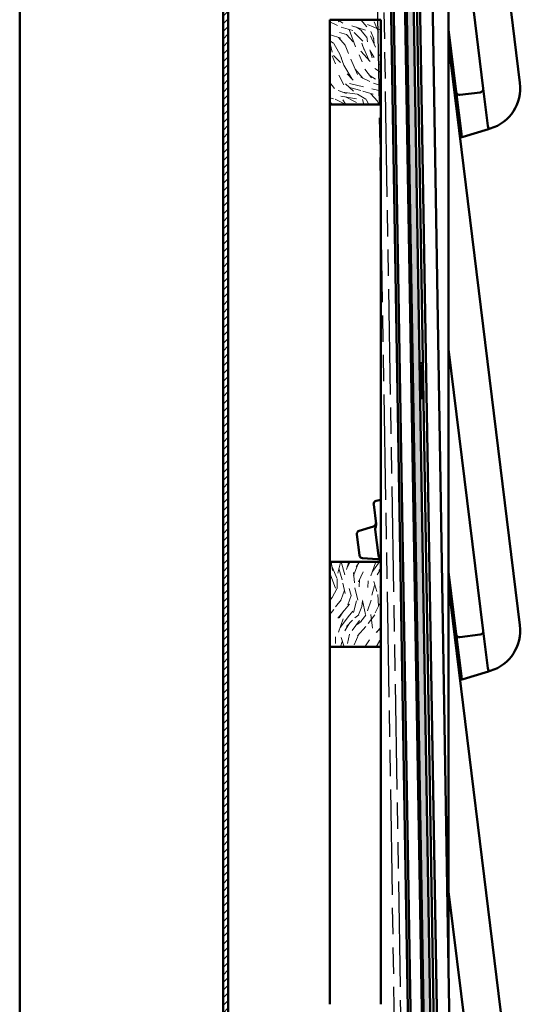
# Model space of a CAD drawing. Header units: millimetres. Extents: x 200 to 13555, y -185 to 8310.
# Tile 74 of 94: x 9039 to 9335, y 3534 to 4115. Entities that reach past the tile are written whole.
import ezdxf

# ---------------------------------------------------------------- set-up
doc = ezdxf.new("R2010")
doc.units = ezdxf.units.MM
doc.header["$LTSCALE"] = 10
doc.linetypes.add('Double Dash Chain', pattern=[450, 240, -30, 60, -30, 60, -30])
for name, color, linetype, lineweight in [('Phantomlinien(DIN)', 7, 'Double Dash Chain', 25), ('Schraffur', 7, 'Continuous', 18), ('Sichtbare Kanten(DIN)', 7, 'Continuous', 50)]:
    doc.layers.add(name, color=color, linetype=linetype, lineweight=lineweight)

msp = doc.modelspace()

# ---------------------------------------------------------------- hatches: boundary and pattern name
at = {"layer": 'Schraffur'}
h = msp.add_hatch(dxfattribs=at)
h.set_pattern_fill('ANSI31', color=256, scale=25.4, style=0)
h.set_pattern_definition([(45, (0, 0), (-2.245064, 2.245064), [])])
h.paths.add_polyline_path([(9162.18, 6791.74), (9159.18, 6791.74), (9159.18, 1404.74), (9162.18, 1404.74)])
h = msp.add_hatch(dxfattribs=at)
h.set_pattern_fill('WOOD', color=256, scale=38.232284, angle=45, style=0, pattern_type=2)
h.set_pattern_definition([(40.236, (-4.5958, 4.5958), (-324.4119387, -270.3398502), [4.60378, -455.7747]), (56.3099, (-1.081, 7.5696), (81.103027, 135.1715235), [5.84843, -189.09879]), (90, (2.163, 12.436), (-27.034315, 27.034315), [4.32549, -49.74326]), (91.8476, (2.1627, 16.7613), (-27.03412197, 783.99361572), [8.38499, -830.11464]), (57.9946, (1.8924, 25.142), (-189.2402357, -297.377333), [5.10084, -504.97965]), (45, (4.596, 29.467), (0, 54.06861), [9.55807, -28.67421]), (35.538, (11.3544, 36.226), (-162.205278, -108.138171), [4.65115, -227.90685]), (39.289, (-11.895, 11.895), (-270.3446597, -216.2725665), [3.8423, -380.38752]), (45, (-8.92, 14.33), (0, 54.06861), [5.73484, -32.49744]), (73.3008, (-4.8662, 18.3833), (135.1713722, 459.5840239), [5.64492, -558.84894]), (97.125, (-3.244, 23.7902), (27.0342133, -243.3086379), [8.7183, -427.19607]), (84.2894, (-4.3255, 32.4412), (27.0343229, 297.3772709), [5.43384, -537.94735]), (51.3402, (-3.785, 37.848), (189.2400667, 243.3087603), [6.92417, -339.28399]), (33.111, (0.5407, 43.2549), (-459.58409235, -297.3740288), [7.42337, -734.91243]), (38.29, (-20.2757, 20.2757), (270.3437772, 216.2737763), [6.5443, -647.8881]), (48.3665, (-15.1392, 24.3309), (405.51398647, 459.58315527), [6.51073, -644.5619]), (78.6901, (-10.814, 29.197), (-27.034252, -81.102908), [6.89244, -130.9559]), (92.4896, (-9.462, 35.9556), (-27.03472273, 567.7188277), [6.22376, -616.15148]), (59.9314, (-9.7324, 42.1735), (216.2750897, 378.4811575), [5.93526, -587.58814]), (45, (-6.76, 47.31), (0, 54.06861), [4.58787, -33.64441]), (32.005, (-3.5145, 50.5542), (297.3786541, 189.2381596), [5.10084, -504.97965]), (45, (8.38, 8.38), (0, 54.06861), [0, -38.23228]), (268.152, (8.1103, 16.2206), (27.03959528, 783.99342697), [8.38499, -830.11464]), (251.565, (-19.194, 34.874), (-2.4e-05, -54.06859), [3.41961, -82.07018]), (233.13, (-20.276, 31.63), (-135.171923, -189.2399513), [5.40685, -264.93634]), (201.801, (-23.52, 27.3047), (-189.2406022, -81.1015001), [2.9117, -288.25689]), (71.5651, (8.11, 16.22), (-7e-05, 54.06859), [4.27448, -81.21531]), (51.7098, (9.462, 20.2757), (-216.27472, -270.34302224), [6.5443, -647.8881]), (34.875, (13.5172, 25.4122), (540.68703649, 378.47630669), [10.87437, -1076.56376]), (34.695, (-1.622, 1.622), (189.2406659, 135.1711481), [4.27448, -423.17403]), (60.5241, (1.8924, 4.0551), (-216.27399874, -378.4793013), [7.14236, -707.09462]), (87.8789, (5.4069, 10.273), (-27.03429414, -675.85658343), [7.30428, -723.12159]), (79.6952, (5.6772, 17.5723), (81.10258795, 459.5835986), [6.04506, -598.4614]), (54.4623, (6.7586, 23.52), (108.1373217, 162.205844), [6.97674, -225.58118]), (38.418, (10.8137, 29.197), (-513.65222133, -405.51410791), [10.00634, -990.62906]), (36.87, (-8.3806, 8.3806), (-189.2399513, -135.171923), [5.40685, -264.93634]), (56.3099, (-4.055, 11.625), (81.103027, 135.1715235), [5.84843, -189.09879]), (87.5104, (-0.811, 16.491), (-27.03472273, -567.7188277), [6.22376, -616.15148]), (90, (-0.54, 22.71), (-27.034315, 27.034315), [7.02893, -47.03985]), (62.354, (-0.5407, 29.7377), (-243.3082572, -459.5817714), [6.40892, -634.48004]), (41.634, (2.433, 35.415), (-459.5796165, -405.51799707), [6.51073, -644.5619]), (27.897, (7.2993, 39.7404), (351.4452858, 189.2376193), [5.20016, -514.81682]), (36.254, (-15.1392, 15.1392), (216.2740167, 162.2064885), [5.02865, -497.83786]), (59.9314, (-11.084, 18.113), (216.2750897, 378.4811575), [5.93526, -587.58814]), (77.0054, (-8.1103, 23.2495), (-54.0685729, -216.2745324), [7.21367, -353.46893]), (94.8991, (-6.4882, 30.2784), (54.0685914, -648.82188368), [9.49671, -940.17391]), (60.9454, (-7.2993, 39.7404), (-81.1029833, -135.171636), [5.5667, -272.76861]), (38.991, (-4.5958, 44.6066), (297.3761936, 243.30783714), [7.30428, -723.12159]), (21.801, (1.0814, 49.2024), (189.2406022, 81.1015001), [2.9117, -288.25689]), (35.538, (-23.2495, 23.2495), (-162.205278, -108.138171), [4.65115, -227.90685]), (55.008, (-19.4647, 25.953), (243.30887693, 351.4463869), [6.59992, -653.39355]), (82.4054, (-15.6799, 31.3598), (81.10268592, 621.79090902), [8.18205, -810.02357]), (74.0546, (12.4358, 12.4358), (81.1028993, 297.3772786), [3.93624, -389.6902]), (55.7843, (13.5172, 16.2206), (-351.446974, -513.6533216), [8.17314, -809.1404]), (37.875, (18.113, 22.979), (-216.2744203, -162.2058991), [9.24717, -298.99137])])
h.paths.add_polyline_path([(9279.36, 3411.83), (9283.36, 3411.9), (9265.98, 4460.75), (9261.98, 4460.69)])
h = msp.add_hatch(dxfattribs=at)
h.set_pattern_fill('WOOD', color=256, scale=38.232284, angle=120.00018, style=0, pattern_type=2)
h.set_pattern_definition([(115.236175, (-5.6287, -3.2498), (177.1654284, -383.3264295), [4.60378, -455.7747]), (131.310075, (-7.5916, 0.9146), (-109.5750044, 113.3241373), [5.84843, -189.09879]), (165.00018, (-11.452, 5.308), (-33.11008, -19.11625), [4.32549, -49.74326]), (166.847775, (-15.6304, 6.4271), (-764.2771679, 176.79718293), [8.38499, -830.11464]), (132.994775, (-23.7955, 8.335), (238.2662641, -259.7582191), [5.10084, -504.97965]), (120.00018, (-27.274, 12.066), (-52.22631, 13.99383), [9.55807, -28.67421]), (110.538175, (-32.053, 20.3434), (62.4722023, -184.666294), [4.65115, -227.90685]), (114.289175, (-14.5684, -8.411), (138.9338815, -317.1079226), [3.8423, -380.38752]), (120.00018, (-16.15, -4.91), (-52.22631, 13.99383), [5.73484, -32.49744]), (148.300975, (-19.0164, 0.0575), (-408.9399163, 249.51336584), [5.64492, -558.84894]), (172.125175, (-23.8192, 3.0237), (242.0151792, -36.8591237), [8.7183, -427.19607]), (159.289575, (-32.4553, 4.2182), (-280.24770404, 103.07919414), [5.43384, -537.94735]), (126.340375, (-37.538, 6.14), (-186.0400342, 245.7642394), [6.92417, -339.28399]), (108.111175, (-41.6411, 11.7173), (168.293733, -520.88969118), [7.42337, -734.91243]), (113.290175, (-24.8326, -14.3372), (-138.9352785, 317.10738334), [6.5443, -647.8881]), (123.366675, (-27.4201, -8.3261), (-338.97005934, 510.64426826), [6.51073, -644.5619]), (153.69028, (-31.001, -2.889), (71.342558, -47.10384), [6.89244, -130.9559]), (167.489775, (-37.1794, 0.1663), (-555.3717487, 120.821208), [6.22376, -616.15148]), (134.931575, (-43.2554, 1.5144), (-309.6095519, 306.8628788), [5.93526, -587.58814]), (120.00018, (-47.447, 5.716), (-52.22631, 13.99383), [4.58787, -33.64441]), (107.005175, (-49.7412, 9.6895), (-105.8237956, 336.22383805), [5.10084, -504.97965]), (120.00018, (-5.926, 10.264), (-52.22631, 13.99383), [0, -38.23228]), (343.152175, (-13.5688, 12.0321), (-750.28183758, 229.02837693), [8.38499, -830.11464]), (326.56518, (-38.654, -9.514), (52.226285, -13.993844), [3.41961, -82.07018]), (308.130175, (-35.8, -11.3985), (147.807238, -179.5445023), [5.40685, -264.93634]), (276.801175, (-32.4616, -15.6516), (29.3595854, -203.782908), [2.9117, -288.25689]), (146.56528, (-13.569, 12.032), (-52.22631, 13.993753), [4.27448, -81.21531]), (126.709975, (-17.136, 14.3873), (205.15614427, -278.8746325), [6.5443, -647.8881]), (109.875175, (-21.0479, 19.6337), (-225.64183528, 620.21975809), [10.87437, -1076.56376]), (109.695175, (-1.9866, -1.147), (-81.5868811, 217.7770643), [4.27448, -423.17403]), (135.524275, (-3.4272, 2.8775), (309.60804132, -306.8613446), [7.14236, -707.09462]), (162.879075, (-8.5236, 7.8815), (645.830954, -201.03570156), [7.30428, -723.12159]), (154.695375, (-15.5042, 10.0318), (-422.93337675, 197.2867778), [6.04506, -598.4614]), (129.462475, (-20.969, 12.6156), (-128.691264, 146.4341996), [6.97674, -225.58118]), (113.418175, (-25.4034, 18.002), (258.7554123, -601.10392845), [10.00634, -990.62906]), (111.870175, (-10.264, -5.926), (81.5878144, -217.7765745), [5.40685, -264.93634]), (131.310075, (-12.278, -0.908), (-109.5750044, 113.3241373), [5.84843, -189.09879]), (162.510575, (-16.139, 3.4847), (541.37770634, -173.0483246), [6.22376, -616.15148]), (165.00018, (-22.075, 5.355), (-33.11008, -19.11625), [7.02893, -47.03985]), (137.354175, (-28.8644, 7.1743), (380.95017496, -353.9650785), [6.40892, -634.48004]), (116.634175, (-33.5785, 11.5161), (272.754029, -548.87476667), [6.51073, -644.5619]), (102.897175, (-36.4972, 17.336), (-91.8299595, 388.4480969), [5.20016, -514.81682]), (111.254175, (-18.5416, -10.705), (-100.70437, 250.8864785), [5.02865, -497.83786]), (134.931575, (-20.3645, -6.0185), (-309.6095519, 306.8628788), [5.93526, -587.58814]), (152.005575, (-24.5564, -1.8166), (194.9115112, -108.2016023), [7.21367, -353.46893]), (169.899275, (-30.926, 1.5694), (640.70814946, -115.69925033), [9.49671, -940.17391]), (135.945575, (-40.2755, 3.235), (109.5751244, -113.3241245), [5.5667, -272.76861]), (113.991175, (-44.2762, 7.1057), (-158.05177317, 350.2155638), [7.30428, -723.12159]), (96.801175, (-47.246, 13.779), (-29.3595854, 203.782908), [2.9117, -288.25689]), (110.538175, (-28.4747, -16.44), (62.4722023, -184.666294), [4.65115, -227.90685]), (130.008175, (-30.1064, -12.0844), (-276.4991683, 325.9784999), [6.59992, -653.39355]), (157.405575, (-34.3495, -7.0292), (-579.61371026, 239.26873404), [8.18205, -810.02357]), (149.054775, (-8.7935, 15.2306), (-266.253894, 155.3054733), [3.93624, -389.6902]), (130.784475, (-12.1694, 17.2547), (405.19128495, -472.41373068), [8.17314, -809.1404]), (112.875175, (-17.5083, 23.443), (100.7036961, -250.8867158), [9.24717, -298.99137])])
h.paths.add_polyline_path([(9252.18, 4114.74), (9222.18, 4114.74), (9222.18, 4064.74), (9252.18, 4064.74)])
h = msp.add_hatch(dxfattribs=at)
h.set_pattern_fill('WOOD', color=256, scale=38.232284, angle=59.99998, style=0, pattern_type=2)
h.set_pattern_definition([(55.235978, (-5.6287, 3.2497), (-243.3889019, -345.092137), [4.60378, -455.7747]), (71.30988, (-3.004, 7.032), (43.354602, 151.5566566), [5.84843, -189.09879]), (104.99998, (-1.13, 12.572), (-33.11013, 19.11616), [4.32549, -49.74326]), (106.847578, (-2.249, 16.7499), (-229.02514463, 750.28282425), [8.38499, -830.11464]), (72.994578, (-4.6793, 24.775), (-105.8252441, -336.22338215), [5.10084, -504.97965]), (59.99998, (-3.187, 29.653), (-13.99397, 52.22628), [9.55807, -28.67421]), (50.53798, (1.5916, 37.9303), (-128.6901057, -146.4352174), [4.65115, -227.90685]), (54.288978, (-14.5685, 8.411), (-205.1575378, -278.8735246), [3.8423, -380.38752]), (59.99998, (-12.326, 11.53), (-13.99397, 52.22628), [5.73484, -32.49744]), (88.300778, (-9.4583, 16.4975), (11.6166069, 478.908999), [5.64492, -558.84894]), (112.124978, (-9.291, 22.14), (89.0858658, -228.0211624), [8.7183, -427.19607]), (99.289378, (-12.5745, 30.2162), (-50.8536365, 294.2414035), [5.43384, -537.94735]), (66.34018, (-13.4516, 35.579), (119.819037, 283.9971022), [6.92417, -339.28399]), (48.110978, (-10.673, 41.921), (-366.9582395, -406.1902281), [7.42337, -734.91243]), (53.289978, (-24.8326, 14.3371), (205.15637223, 278.8744648), [6.5443, -647.8881]), (63.366478, (-20.9206, 19.5835), (272.7477719, 548.877876), [6.51073, -644.5619]), (93.69008, (-18.002, 25.403), (-5.122138, -85.33637), [6.89244, -130.9559]), (107.489578, (-18.4456, 32.2815), (-173.0497718, 541.37724374), [6.22376, -616.15148]), (74.931378, (-20.316, 38.2176), (110.94772643, 421.56079394), [5.93526, -587.58814]), (59.99998, (-18.773, 43.95), (-13.99397, 52.22628), [4.58787, -33.64441]), (47.004978, (-16.479, 47.922), (238.2673832, 259.7571926), [5.10084, -504.97965]), (59.99998, (5.926, 10.264), (-13.99397, 52.22628), [0, -38.23228]), (283.151978, (3.6358, 17.767), (-176.79389034, 764.27792954), [8.38499, -830.11464]), (266.56498, (-27.566, 28.718), (13.993937, -52.22626), [3.41961, -82.07018]), (248.12998, (-27.7713, 25.3046), (-81.5872323, -217.7767926), [5.40685, -264.93634]), (216.80098, (-29.7854, 20.287), (-161.8018216, -127.3170428), [2.9117, -288.25689]), (86.56508, (3.636, 17.767), (-13.99403, 52.226235), [4.27448, -81.21531]), (66.709778, (3.8919, 22.0338), (-138.9355377, -317.10726976), [6.5443, -647.8881]), (49.874978, (6.4794, 28.0448), (424.30689224, 505.5199772), [10.87437, -1076.56376]), (49.694978, (-1.9866, 1.147), (147.8076487, 179.544334), [4.27448, -423.17403]), (75.524078, (0.7784, 4.4068), (-110.94715306, -421.55871867), [7.14236, -707.09462]), (102.878878, (2.5638, 11.3224), (148.81117677, -659.8243767), [7.30428, -723.12159]), (94.695178, (0.9357, 18.443), (-40.60972356, 464.91457734), [6.04506, -598.4614]), (69.46228, (0.441, 24.4677), (62.4707418, 184.666788), [6.97674, -225.58118]), (53.417978, (2.8885, 31.001), (-391.19537558, -524.6393755), [10.00634, -990.62906]), (51.86998, (-10.264, 5.926), (-147.806758, -179.5448974), [5.40685, -264.93634]), (71.30988, (-6.926, 10.179), (43.354602, 151.5566566), [5.84843, -189.09879]), (102.510378, (-5.0516, 15.719), (120.8226926, -555.37142573), [6.22376, -616.15148]), (104.99998, (-6.4, 21.795), (-33.11013, 19.11616), [7.02893, -47.03985]), (77.353978, (-8.219, 28.5845), (-116.06941074, -506.89466805), [6.40892, -634.48004]), (56.633978, (-6.8159, 34.838), (-338.96423805, -510.64813243), [6.51073, -644.5619]), (42.896978, (-3.235, 40.2755), (290.4918843, 273.7501244), [5.20016, -514.81682]), (51.253978, (-18.5417, 10.705), (166.92261225, 212.6552062), [5.02865, -497.83786]), (74.931378, (-15.3944, 14.627), (110.94772643, 421.56079394), [5.93526, -587.58814]), (92.00538, (-13.8513, 20.3582), (3.7496505, -222.8991343), [7.21367, -353.46893]), (109.899078, (-14.1038, 27.5674), (220.1534716, -612.71991828), [9.49671, -940.17391]), (75.94538, (-17.336, 36.497), (-43.3545312, -151.556754), [5.5667, -272.76861]), (53.990978, (-15.9843, 41.8972), (224.27076445, 311.98385913), [7.30428, -723.12159]), (36.80098, (-11.69, 47.806), (161.8018216, 127.3170428), [2.9117, -288.25689]), (50.53798, (-28.475, 16.44), (-128.6901057, -146.4352174), [4.65115, -227.90685]), (70.007978, (-25.5186, 20.0308), (144.0574658, 402.444057), [6.59992, -653.39355]), (97.405378, (-23.2621, 26.233), (-82.59190936, 621.59484933), [8.18205, -810.02357]), (89.054578, (8.7934, 15.2307), (1.3726013, 308.235368), [3.93624, -389.6902]), (70.784278, (8.8584, 19.1664), (-206.52867423, -587.11209922), [8.17314, -809.1404]), (52.87498, (11.5484, 26.884), (-166.9231547, -212.6547413), [9.24717, -298.99137])])
h.paths.add_polyline_path([(9252.18, 3794.74), (9222.18, 3794.74), (9222.18, 3744.74), (9252.18, 3744.74)])

# ---------------------------------------------------------------- linework, layer by layer
at = {"layer": 'Phantomlinien(DIN)', "ltscale": 0.025901}
for p, q in [((9246.27, 4359.75), (9263.65, 3310.9)), ((9267.65, 3310.96), (9250.27, 4359.82))]:
    msp.add_line(p, q, dxfattribs=at)
at = {"layer": 'Sichtbare Kanten(DIN)'}
for p, q in [((9039.18, 6791.74), (9039.18, 1404.74)), ((9159.18, 6791.74), (9159.18, 1404.74)), ((9162.18, 1404.74), (9162.18, 6791.74)), ((9269.82, 3426.23), (9252.65, 4462.38)), ((9261.98, 4460.69), (9279.36, 3411.83)), ((9283.36, 3411.9), (9265.98, 4460.75)), ((9287.16, 3411.96), (9269.82, 4458.35)), ((9294.57, 3412.08), (9277.22, 4459.24)), ((9292.18, 4461.04), (9292.18, 3556.76)), ((9271.45, 3424.4), (9254.45, 4450.56)), ((9278.17, 3422.91), (9261.08, 4454.89)), ((9285.36, 3411.93), (9268.12, 4452.29)), ((9334.33, 4077.44), (9292.18, 4420.77)), ((9292.18, 4240.25), (9312.58, 4074.09)), ((9252.18, 4114.74), (9222.18, 4114.74)), ((9222.18, 4114.74), (9222.18, 4064.74)), ((9252.18, 4064.74), (9252.18, 4114.74)), ((9296.7, 4072.14), (9292.18, 4108.96)), ((9334.33, 3757.44), (9292.18, 4100.77)), ((9312.58, 4074.09), (9315.28, 4052.11)), ((9299.74, 4047.36), (9296.7, 4072.14)), ((9310.84, 4071.86), (9298.93, 4070.4)), ((9222.18, 4064.74), (9222.18, 3794.74)), ((9222.18, 4064.74), (9252.18, 4064.74)), ((9252.18, 4064.74), (9252.18, 3794.74)), ((9300.83, 4045.6), (9315.76, 4050.16)), ((9315.76, 4050.16), (9316.83, 4050.49)), ((9299, 4045.22), (9299.99, 4045.34)), ((9299.92, 4045.89), (9299.74, 4047.36)), ((9299.99, 4045.34), (9300.83, 4045.6)), ((9292.18, 3920.25), (9312.58, 3754.09)), ((9270.17, 3912.01), (9271.07, 3912.02)), ((9270.17, 3912.01), (9270.18, 3911.67)), ((9270.18, 3911.67), (9270.19, 3910.79)), ((9270.23, 3908.73), (9270.19, 3910.79)), ((9275.07, 3912.09), (9276.97, 3912.12)), ((9276.39, 3910.89), (9276.99, 3910.9)), ((9276.98, 3911.78), (9276.97, 3912.12)), ((9276.99, 3910.9), (9276.98, 3911.78)), ((9276.99, 3910.9), (9277.06, 3906.41)), ((9270.81, 3908.74), (9270.23, 3908.73)), ((9270.27, 3906.25), (9270.23, 3908.73)), ((9270.31, 3903.63), (9270.27, 3906.25)), ((9270.81, 3908.74), (9271.02, 3908.74)), ((9271.02, 3908.74), (9271.06, 3906.62)), ((9271.06, 3906.56), (9271.06, 3906.62)), ((9271.11, 3903.64), (9271.06, 3906.56)), ((9276.01, 3909.44), (9276.06, 3906.62)), ((9276.06, 3906.62), (9276.06, 3906.43)), ((9276.1, 3904.52), (9276.06, 3906.43)), ((9276.1, 3904.2), (9276.1, 3904.52)), ((9277.06, 3906.41), (9277.07, 3906.2)), ((9277.1, 3904.42), (9277.07, 3906.2)), ((9277.1, 3904.42), (9277.1, 3904.31)), ((9270.31, 3903.63), (9270.38, 3899.63)), ((9270.38, 3899.63), (9270.42, 3897.01)), ((9270.91, 3903.64), (9270.98, 3899.64)), ((9271.11, 3903.64), (9271.18, 3899.64)), ((9271.18, 3899.64), (9271.22, 3896.73)), ((9275.83, 3903.51), (9275.22, 3903.04)), ((9275.23, 3902.29), (9277.11, 3903.74)), ((9275.25, 3901.14), (9277.17, 3899.74)), ((9275.89, 3899.93), (9275.26, 3900.39)), ((9275.89, 3901.8), (9275.89, 3901.65)), ((9275.93, 3901.88), (9277.05, 3902.74)), ((9275.93, 3901.57), (9277.08, 3900.74)), ((9276.11, 3903.57), (9276.01, 3903.57)), ((9276.17, 3899.88), (9276.07, 3899.87)), ((9276.12, 3903.03), (9276.1, 3904.2)), ((9276.16, 3900.43), (9276.18, 3899.25)), ((9276.18, 3899.25), (9276.19, 3898.93)), ((9276.19, 3898.93), (9276.22, 3897.02)), ((9277.1, 3904.31), (9277.11, 3903.75)), ((9277.11, 3903.75), (9277.11, 3903.74)), ((9277.11, 3903.67), (9277.11, 3903.74)), ((9277.12, 3902.9), (9277.11, 3903.67)), ((9277.16, 3900.58), (9277.17, 3899.81)), ((9277.17, 3899.81), (9277.17, 3899.74)), ((9277.17, 3899.74), (9277.17, 3899.74)), ((9277.18, 3899.17), (9277.17, 3899.74)), ((9277.19, 3899.06), (9277.18, 3899.17)), ((9277.19, 3899.06), (9277.22, 3897.29)), ((9270.42, 3897.01), (9270.46, 3894.53)), ((9271.05, 3894.54), (9270.46, 3894.53)), ((9270.46, 3894.53), (9270.49, 3892.47)), ((9271.05, 3894.54), (9271.26, 3894.55)), ((9271.22, 3896.73), (9271.22, 3896.67)), ((9271.26, 3894.55), (9271.22, 3896.67)), ((9276.22, 3896.83), (9276.22, 3897.02)), ((9276.27, 3894.01), (9276.22, 3896.83)), ((9277.22, 3897.07), (9277.22, 3897.29)), ((9277.29, 3892.58), (9277.22, 3897.07)), ((9270.51, 3891.59), (9270.49, 3892.47)), ((9270.51, 3891.25), (9270.51, 3891.59)), ((9270.51, 3891.25), (9271.41, 3891.27)), ((9275.41, 3891.33), (9277.31, 3891.36)), ((9276.69, 3892.57), (9277.29, 3892.58)), ((9277.29, 3892.58), (9277.31, 3891.7)), ((9277.31, 3891.7), (9277.31, 3891.36)), ((9249.54, 3830.87), (9252.18, 3831.48)), ((9249.41, 3817.22), (9248.01, 3828.68)), ((9247.93, 3815.76), (9239.49, 3813.18)), ((9250.79, 3798.54), (9248.9, 3813.9)), ((9238.09, 3811.03), (9239.6, 3798.71)), ((9252.18, 3794.74), (9222.18, 3794.74)), ((9222.18, 3794.74), (9222.18, 3744.74)), ((9241.48, 3796.95), (9250.3, 3796.49)), ((9252.18, 3794.74), (9252.09, 3795.44)), ((9252.18, 3744.74), (9252.18, 3794.74)), ((9296.7, 3752.14), (9292.18, 3788.96)), ((9334.33, 3437.44), (9292.18, 3780.77)), ((9312.58, 3754.09), (9315.28, 3732.11)), ((9299.74, 3727.36), (9296.7, 3752.14)), ((9310.84, 3751.86), (9298.93, 3750.4)), ((9222.18, 3744.74), (9222.18, 3533.74)), ((9222.18, 3744.74), (9252.18, 3744.74)), ((9252.18, 3744.74), (9252.18, 3533.74)), ((9300.83, 3725.6), (9315.76, 3730.16)), ((9315.76, 3730.16), (9316.83, 3730.49)), ((9299, 3725.22), (9299.99, 3725.34)), ((9299.92, 3725.89), (9299.74, 3727.36)), ((9299.99, 3725.34), (9300.83, 3725.6)), ((9292.18, 3600.25), (9312.58, 3434.09))]:
    msp.add_line(p, q, dxfattribs=at)
for centre, radius, start, end in [((9310.59, 4073.85), 2, 277, 7), ((9309.52, 4074.4), 25, 287, 7), ((9298.68, 4072.38), 2, 187, 277), ((9275.99, 3901.8), 0.1, 127.81915, 180.94925), ((9275.99, 3901.65), 0.1, 180.94925, 234.07936), ((9276.02, 3903.02), 0.1, 307.81915, 0.94925), ((9276.06, 3900.42), 0.1, 0.94926, 54.07936), ((9276.92, 3902.9), 0.2, 307.81915, 0.94925), ((9276.96, 3900.58), 0.2, 0.94925, 54.07936), ((9249.99, 3828.92), 2, 103, 187), ((9247.34, 3817.68), 2, 287, 7), ((9240.07, 3811.27), 2, 107, 187), ((9241.58, 3798.95), 2, 187, 267), ((9250.19, 3794.49), 2, 7.02306, 87), ((9310.59, 3753.85), 2, 277, 7), ((9309.52, 3754.4), 25, 287, 7), ((9298.68, 3752.38), 2, 187, 277)]:
    msp.add_arc(centre, radius, start, end, dxfattribs=at)
for centre, major_axis, ratio, start_param, end_param in [((9333.76, 4057.76), (-18.47, -5.69), 0.103473, 6.264739, 6.282891), ((9315.18, 4052.08), (0.58, -1.91), 0.051616, 0, 1.552644), ((9333.76, 3737.76), (-18.47, -5.69), 0.103473, 6.264739, 6.282891), ((9315.18, 3732.08), (0.58, -1.91), 0.051616, 0, 1.552644)]:
    msp.add_ellipse(centre, major_axis=major_axis, ratio=ratio, start_param=start_param, end_param=end_param, dxfattribs=at)
for points, knots in [([(9297, 4069.66), (9297.08, 4069.05), (9297.04, 4068.43), (9296.78, 4067.39), (9296.61, 4066.97), (9296.38, 4066.56)], [-0.005318, -0.005318, -0.005318, -0.005318, 0.59938, 0.59938, 1.030313, 1.030313, 1.030313, 1.030313]), ([(9299.92, 4045.89), (9300.07, 4045.81), (9300.22, 4045.75), (9300.49, 4045.65), (9300.61, 4045.62), (9300.74, 4045.6), (9300.77, 4045.6), (9300.8, 4045.6), (9300.82, 4045.6), (9300.83, 4045.6), (9300.83, 4045.6), (9300.83, 4045.6)], [-0.5371849, -0.5371849, -0.5371849, -0.5371849, -0.4701715, -0.4701715, -0.3994312, -0.3994312, -0.370279, -0.370279, -0.3542794, -0.3542794, -0.3446725, -0.3446725, -0.3446725, -0.3446725]), ([(9276.39, 3910.89), (9276.39, 3910.89), (9276.38, 3910.89), (9276.37, 3910.89), (9276.35, 3910.88), (9276.32, 3910.87), (9276.3, 3910.86), (9276.26, 3910.82), (9276.24, 3910.8), (9276.18, 3910.7), (9276.15, 3910.62), (9276.06, 3910.33), (9276.03, 3910.08), (9276.01, 3909.66), (9276.01, 3909.55), (9276.01, 3909.44)], [0.6953655, 0.6953655, 0.6953655, 0.6953655, 0.6979311, 0.6979311, 0.7087699, 0.7087699, 0.7238137, 0.7238137, 0.7523735, 0.7523735, 0.8133817, 0.8133817, 0.925447, 0.925447, 0.9641924, 0.9641924, 0.9641924, 0.9641924]), ([(9276.97, 3912.12), (9276.97, 3912.12), (9276.97, 3912.12), (9276.97, 3912.12), (9276.97, 3912.12), (9276.97, 3912.12)], [0.051784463, 0.051784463, 0.051784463, 0.051784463, 0.051944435, 0.051944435, 0.053240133, 0.053240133, 0.053240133, 0.053240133]), ([(9270.91, 3903.64), (9270.91, 3903.88), (9270.9, 3904.12), (9270.91, 3904.36), (9270.91, 3904.6), (9270.91, 3904.84), (9270.92, 3905.09), (9270.92, 3905.12), (9270.92, 3905.15), (9270.92, 3905.18), (9270.93, 3905.39), (9270.94, 3905.59), (9270.95, 3905.79), (9270.95, 3905.83), (9270.95, 3905.86), (9270.95, 3905.9), (9270.96, 3906.09), (9270.97, 3906.28), (9270.98, 3906.46)], [0, 0, 0, 0, 0.253436, 0.253436, 0.253436, 0.505456, 0.505456, 0.505456, 0.539367, 0.539367, 0.539367, 0.752782, 0.752782, 0.752782, 0.793105, 0.793105, 0.793105, 1, 1, 1, 1]), ([(9270.98, 3899.64), (9270.98, 3899.4), (9270.99, 3899.16), (9271, 3898.91), (9271.01, 3898.67), (9271.02, 3898.43), (9271.03, 3898.19), (9271.04, 3898.16), (9271.04, 3898.13), (9271.04, 3898.1), (9271.05, 3897.89), (9271.07, 3897.69), (9271.08, 3897.49), (9271.09, 3897.45), (9271.09, 3897.42), (9271.09, 3897.38), (9271.11, 3897.19), (9271.12, 3897), (9271.14, 3896.82)], [0, 0, 0, 0, 0.253436, 0.253436, 0.253436, 0.505456, 0.505456, 0.505456, 0.539367, 0.539367, 0.539367, 0.752782, 0.752782, 0.752782, 0.793105, 0.793105, 0.793105, 1, 1, 1, 1]), ([(9275.83, 3903.51), (9275.86, 3903.53), (9275.88, 3903.55), (9275.95, 3903.57), (9275.98, 3903.57), (9276.01, 3903.57)], [0, 0, 0, 0, 0.00840513, 0.00840513, 0.01681096, 0.01681096, 0.01681096, 0.01681096]), ([(9275.89, 3899.93), (9275.92, 3899.91), (9275.94, 3899.9), (9276.01, 3899.87), (9276.04, 3899.87), (9276.07, 3899.87)], [0, 0, 0, 0, 0.00840513, 0.00840513, 0.01681096, 0.01681096, 0.01681096, 0.01681096]), ([(9276.69, 3892.57), (9276.69, 3892.57), (9276.69, 3892.57), (9276.67, 3892.58), (9276.65, 3892.58), (9276.62, 3892.59), (9276.61, 3892.6), (9276.56, 3892.63), (9276.54, 3892.66), (9276.48, 3892.75), (9276.44, 3892.83), (9276.35, 3893.12), (9276.3, 3893.37), (9276.28, 3893.79), (9276.27, 3893.9), (9276.27, 3894.01)], [0.6953655, 0.6953655, 0.6953655, 0.6953655, 0.6979311, 0.6979311, 0.7087699, 0.7087699, 0.7238137, 0.7238137, 0.7523735, 0.7523735, 0.8133817, 0.8133817, 0.925447, 0.925447, 0.9641924, 0.9641924, 0.9641924, 0.9641924]), ([(9277.31, 3891.36), (9277.31, 3891.36), (9277.31, 3891.36), (9277.31, 3891.36), (9277.31, 3891.36), (9277.31, 3891.36)], [0.051784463, 0.051784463, 0.051784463, 0.051784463, 0.051944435, 0.051944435, 0.053240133, 0.053240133, 0.053240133, 0.053240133]), ([(9248.9, 3813.9), (9248.9, 3813.97), (9248.89, 3814.04), (9248.89, 3814.2), (9248.9, 3814.28), (9248.94, 3814.53), (9248.98, 3814.7), (9249.13, 3815.23), (9249.27, 3815.61), (9249.42, 3816.37), (9249.47, 3816.78), (9249.41, 3817.22)], [-0.4811953, -0.4811953, -0.4811953, -0.4811953, -0.4419361, -0.4419361, -0.398696, -0.398696, -0.3072531, -0.3072531, -0.1329986, -0.1329986, 0, 0, 0, 0]), ([(9252.09, 3795.44), (9252.04, 3795.88), (9251.88, 3796.27), (9251.54, 3796.99), (9251.31, 3797.33), (9251.03, 3797.83), (9250.95, 3797.99), (9250.84, 3798.28), (9250.81, 3798.41), (9250.79, 3798.54)], [-0.2664743, -0.2664743, -0.2664743, -0.2664743, -0.1917896, -0.1917896, -0.093071, -0.093071, -0.0392484, -0.0392484, 0, 0, 0, 0]), ([(9297, 3749.66), (9297.08, 3749.05), (9297.04, 3748.43), (9296.78, 3747.39), (9296.61, 3746.97), (9296.38, 3746.56)], [-0.005318, -0.005318, -0.005318, -0.005318, 0.59938, 0.59938, 1.030313, 1.030313, 1.030313, 1.030313]), ([(9299.92, 3725.89), (9300.07, 3725.81), (9300.22, 3725.75), (9300.49, 3725.65), (9300.61, 3725.62), (9300.74, 3725.6), (9300.77, 3725.6), (9300.8, 3725.6), (9300.82, 3725.6), (9300.83, 3725.6), (9300.83, 3725.6), (9300.83, 3725.6)], [-0.5371849, -0.5371849, -0.5371849, -0.5371849, -0.4701715, -0.4701715, -0.3994312, -0.3994312, -0.370279, -0.370279, -0.3542794, -0.3542794, -0.3446725, -0.3446725, -0.3446725, -0.3446725])]:
    msp.add_open_spline(points, degree=3, knots=knots, dxfattribs=at)
for points in [[(9270.17, 3912.01), (9270.17, 3912.01), (9270.17, 3912.01), (9270.17, 3912.01)], [(9270.51, 3891.25), (9270.51, 3891.25), (9270.51, 3891.25), (9270.51, 3891.25)]]:
    msp.add_open_spline(points, degree=3, dxfattribs=at)

doc.saveas('drawing.dxf')
